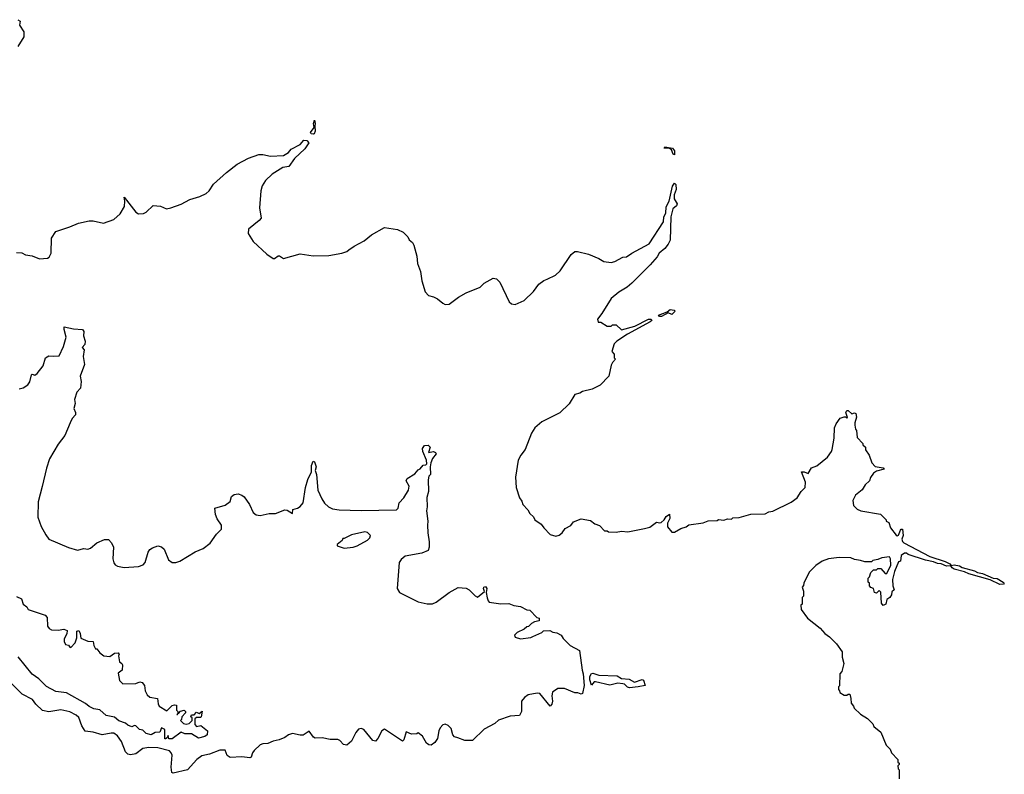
# Model space of a CAD drawing. Extents: x 2240384 to 2404287, y 351326 to 526670.
# Tile 195 of 256: x 2260379 to 2267981, y 517150 to 522977. Entities that reach past the tile are written whole.
import ezdxf

# ---------------------------------------------------------------- set-up
doc = ezdxf.new("R2010")
doc.units = 0

msp = doc.modelspace()

# ---------------------------------------------------------------- linework, layer by layer
at = {"layer": '0CON20XD'}
for points in [[(2260365.8, 522976.5), (2260382.5, 522965), (2260377.5, 522935), (2260411.7, 522881.7), (2260410, 522845), (2260365, 522770)], [(2262645, 522093.3), (2262628.8, 522095), (2262623.1, 522105), (2262652.5, 522145), (2262646.7, 522175), (2262655, 522200), (2262661.2, 522175), (2262656.7, 522155), (2262660, 522115), (2262653.8, 522096.2), (2262645, 522093.3)], [(2260355, 521178.8), (2260395, 521176.7), (2260425, 521160), (2260474.2, 521154.2), (2260530.7, 521130.7), (2260593.8, 521136.2), (2260606.1, 521143.9), (2260621.2, 521175), (2260625, 521290), (2260657.7, 521342.3), (2260765, 521376.2), (2260834.2, 521405.8), (2260915, 521423.8), (2260945, 521423.8), (2261025, 521406.2), (2261105, 521433.3), (2261155, 521477.5), (2261187, 521533), (2261191.2, 521575), (2261185, 521606.2), (2261275, 521489.4), (2261295, 521477.5), (2261335, 521481.4), (2261355, 521490), (2261408.8, 521541.2), (2261465, 521536), (2261513.6, 521516.4), (2261545, 521524), (2261625, 521551.2), (2261692.7, 521587.3), (2261769.5, 521610.5), (2261817.5, 521635), (2261842.5, 521655), (2261874.1, 521705.9), (2261975, 521797.5), (2262059.3, 521860.7), (2262145, 521906.7), (2262225, 521936.2), (2262255, 521936.2), (2262316.1, 521923.9), (2262415, 521928), (2262455, 521950), (2262475, 521977.5), (2262545, 522013.3), (2262572.7, 522047.3), (2262597.1, 522045), (2262610.8, 522025), (2262581.3, 521978.7), (2262500, 521905), (2262456.4, 521843.6), (2262410, 521835), (2262327.5, 521785), (2262276.7, 521735), (2262252, 521695), (2262242, 521655), (2262230, 521525), (2262242.5, 521445), (2262227.5, 521425), (2262145, 521360), (2262142.5, 521325), (2262182.5, 521265), (2262287.5, 521165), (2262335, 521132.5), (2262346.7, 521133.3), (2262375, 521152.5), (2262385, 521152.5), (2262415, 521132.5), (2262545, 521167.5), (2262645, 521152.5), (2262765, 521156.7), (2262865, 521173.3), (2262905, 521186.7), (2262921.2, 521198.8), (2262960.9, 521229.1), (2263039.8, 521270.2), (2263095, 521314.2), (2263195, 521372.5), (2263295, 521357.5), (2263340, 521335), (2263375, 521300), (2263387, 521277), (2263412.5, 521255), (2263423.3, 521235), (2263445, 521150), (2263449.2, 521095), (2263472.7, 521032.7), (2263485, 520960), (2263510, 520875), (2263535, 520847.5), (2263575, 520837.5), (2263605, 520822.5), (2263645, 520787.5), (2263665, 520777.5), (2263695, 520780), (2263766.4, 520833.6), (2263825, 520866.7), (2263935, 520912.5), (2263965, 520942.5), (2264035, 520980), (2264060, 520975), (2264085, 520950), (2264157, 520797), (2264175, 520782.5), (2264205, 520777.5), (2264275, 520807.5), (2264345, 520877.5), (2264387.5, 520935), (2264426.4, 520963.6), (2264452.5, 520972.5), (2264515, 521003.3), (2264553, 521037), (2264636.4, 521163.6), (2264665, 521186.7), (2264685, 521186.7), (2264770, 521165), (2264851.7, 521131.7), (2264888.3, 521108.3), (2264945, 521101.2), (2264975, 521108.8), (2265035, 521143.3), (2265065, 521146.2), (2265105, 521173.8), (2265240, 521245), (2265350, 521415), (2265353.1, 521455), (2265367.8, 521482.2), (2265369.6, 521530.4), (2265394.2, 521575), (2265418.2, 521691.8), (2265435, 521713.3), (2265444.1, 521704.1), (2265448.9, 521665), (2265431.2, 521625), (2265432.7, 521592.7), (2265456.2, 521555), (2265450.8, 521539.2), (2265421.2, 521515), (2265406.7, 521455), (2265402.5, 521275), (2265385, 521242.5), (2265359.3, 521210.7), (2265317.5, 521175), (2265300, 521145), (2265246.2, 521085), (2265105, 520943.3), (2265068.8, 520911.2), (2265005, 520873.3), (2264946.7, 520825), (2264873, 520707), (2264840, 520665), (2264845, 520640), (2264865, 520640), (2264915, 520610), (2264945, 520610), (2264955, 520620), (2264985, 520620), (2265025, 520582.5), (2265128.9, 520611.1), (2265235, 520663.8), (2265253.6, 520663.6), (2265258.8, 520655), (2265247.4, 520642.6), (2265071.6, 520548.4), (2264990, 520495), (2264970, 520475), (2264950, 520415), (2264970, 520395), (2264970, 520365), (2264980, 520355), (2264955, 520330), (2264945, 520310), (2264927, 520223), (2264860, 520155), (2264800, 520125), (2264725, 520106.7), (2264705, 520093.3), (2264665, 520082.5), (2264620.5, 520009.5), (2264548.8, 519941.2), (2264409.5, 519870.5), (2264356.7, 519825), (2264330, 519785), (2264280.7, 519659.3), (2264247.5, 519615), (2264227.5, 519575), (2264207.5, 519445), (2264212.5, 519365), (2264237.5, 519285), (2264255, 519260), (2264263.9, 519233.9), (2264303, 519193), (2264317.5, 519165), (2264345, 519137.5), (2264357.5, 519115), (2264405, 519082.5), (2264425, 519052.5), (2264475, 519002.5), (2264518.3, 518988.3), (2264545, 518997.5), (2264566.4, 519013.6), (2264590.7, 519049.3), (2264635, 519072.5), (2264655, 519100), (2264715, 519122.5), (2264785, 519110), (2264820, 519085), (2264855, 519070), (2264895, 519030), (2264915, 519030), (2264925, 519022.5), (2264985, 519020), (2265025, 519027.5), (2265075, 519022.5), (2265203, 519047), (2265245, 519057.5), (2265295, 519096.7), (2265321.2, 519091.2), (2265332.5, 519095), (2265356, 519114), (2265370.3, 519139.7), (2265395, 519157.5), (2265398.8, 519125), (2265380.7, 519089.3), (2265380.7, 519060.7), (2265415, 519020), (2265435, 519020), (2265483, 519047), (2265525, 519060), (2265545, 519077.5), (2265655, 519092.5), (2265695, 519107.5), (2265765, 519110), (2265775, 519117.5), (2265815, 519112.5), (2265845, 519122.5), (2265875, 519120), (2265885, 519130), (2265935, 519132.5), (2266025, 519157.5), (2266135, 519162.5), (2266163, 519177), (2266195, 519182.5), (2266335, 519252.5), (2266382.5, 519285), (2266412.5, 519335), (2266442.5, 519365), (2266445.6, 519405), (2266414.3, 519485.7), (2266435.8, 519485.8), (2266466.2, 519473.8), (2266493.6, 519516.4), (2266535, 519532.5), (2266615, 519600), (2266647, 519643), (2266651.7, 519658.3), (2266667.5, 519745), (2266670, 519825), (2266683, 519857), (2266715, 519900), (2266745, 519910), (2266755, 519910), (2266765, 519900), (2266770, 519905)], [(2265435, 521933.8), (2265425, 521937.5), (2265412.3, 521972.3), (2265395, 521983.3), (2265355, 521984), (2265360, 521995), (2265420, 521985), (2265435.8, 521965), (2265435, 521933.8)], [(2265335, 520684.3), (2265320, 520685), (2265312.5, 520695), (2265379.3, 520720.7), (2265402.1, 520737.9), (2265432.5, 520735), (2265440, 520725), (2265415, 520701.2), (2265385, 520712.5), (2265335, 520684.3)], [(2260375, 520127.1), (2260405, 520134), (2260443, 520157), (2260458.3, 520181.7), (2260470, 520235), (2260475, 520240), (2260495, 520231.2), (2260513.8, 520245), (2260560, 520305), (2260578.8, 520365), (2260605, 520381.2), (2260638.3, 520378.3), (2260685, 520380), (2260717.1, 520452.9), (2260738.6, 520525), (2260722.5, 520585), (2260723.3, 520605), (2260795, 520590), (2260864.1, 520584.1), (2260875, 520570), (2260872.5, 520535), (2260885.6, 520495), (2260881.7, 520468.3), (2260862.5, 520445), (2260876.7, 520426.7), (2260867.8, 520375), (2260879.6, 520315), (2260846.2, 520225), (2260854.2, 520184.2), (2260847.3, 520132.7), (2260820.5, 520099.5), (2260803.3, 520045), (2260807.7, 520012.3), (2260796, 519975), (2260810, 519945), (2260810, 519925), (2260785, 519896.7), (2260768, 519865), (2260728, 519765), (2260675, 519700), (2260609.2, 519585), (2260585.6, 519515), (2260552, 519372), (2260521.2, 519255), (2260520, 519135), (2260544.1, 519064.1), (2260579.5, 518999.5), (2260605, 518966.7), (2260755, 518902), (2260825, 518881.2), (2260875, 518893.8), (2260905, 518887.5), (2260925, 518895.6), (2260975, 518937.1), (2261035, 518963.8), (2261065, 518963.3), (2261088.3, 518938.3), (2261103.3, 518905), (2261097.5, 518815), (2261105, 518783.3), (2261115, 518768.8), (2261135, 518756.2), (2261185, 518748), (2261295, 518754), (2261332.3, 518767.7), (2261348, 518785), (2261371.2, 518865), (2261382.5, 518885), (2261405, 518900), (2261445, 518913.3), (2261475, 518906.7), (2261495, 518887.5), (2261526.7, 518805), (2261555, 518786.2), (2261585, 518786.2), (2261615, 518796.2), (2261733.2, 518866.8), (2261795.7, 518894.3), (2261848.8, 518935), (2261897.5, 519005), (2261937, 519043), (2261937.5, 519075), (2261903.8, 519123.8), (2261890, 519155), (2261886.7, 519205), (2261965, 519227.5), (2262002.9, 519257.1), (2262014.3, 519295), (2262035, 519310.6), (2262065.5, 519315.5), (2262095, 519306), (2262112.7, 519292.7), (2262154.2, 519234.2), (2262181.2, 519171.2), (2262205, 519154.4), (2262235, 519148.8), (2262306, 519164), (2262355, 519162.9), (2262425, 519192), (2262445, 519189.2), (2262486.4, 519163.6), (2262487.5, 519195), (2262525, 519204), (2262545, 519217.5), (2262566.5, 519245), (2262586.2, 519365), (2262602.5, 519427.5), (2262631.2, 519485), (2262632, 519535), (2262645, 519567.5), (2262655, 519562.5), (2262668, 519525), (2262660, 519495), (2262670.8, 519465), (2262680, 519345), (2262712.5, 519277.5), (2262732.7, 519242.7), (2262764.5, 519214.5), (2262795, 519200.8), (2262845, 519192.5), (2263015, 519187.1), (2263287.7, 519192.3), (2263301.2, 519205), (2263308.8, 519245), (2263346.2, 519283.8), (2263380.9, 519345), (2263385.5, 519375), (2263363.2, 519415), (2263371.1, 519435), (2263430.6, 519469.4), (2263455, 519502.2), (2263471.7, 519508.3), (2263495, 519536), (2263515, 519540), (2263521.7, 519548.3), (2263520, 519575), (2263492, 519642), (2263488.9, 519665), (2263505, 519690), (2263532, 519692), (2263547.5, 519675), (2263534.3, 519634.3), (2263575, 519642.5), (2263590, 519635), (2263593.3, 519625), (2263565, 519587.5), (2263552.5, 519555), (2263547.5, 519525), (2263550, 519465), (2263538.3, 519451.7), (2263532.5, 519425), (2263536.2, 519335), (2263522.7, 519287.3), (2263525.6, 519214.4), (2263520, 519185), (2263531.2, 519105), (2263526.7, 519075), (2263530, 519015), (2263540, 518945), (2263540, 518905), (2263533, 518877), (2263485, 518858), (2263355, 518833.8), (2263325, 518808.8), (2263309.2, 518785), (2263293.8, 518585), (2263312.5, 518555), (2263455, 518482.5), (2263525, 518466.7), (2263565, 518466.7), (2263595, 518480), (2263695, 518553.3), (2263765, 518592.5), (2263826.7, 518586.7), (2263850, 518575), (2263895, 518527.5), (2263915, 518517.5), (2263968.3, 518561.7), (2263959.2, 518585), (2263963.6, 518596.4), (2263975, 518600), (2263986, 518585), (2263980, 518555), (2263988.3, 518511.7), (2263995, 518490), (2264005, 518480), (2264095, 518467.5), (2264155, 518470), (2264193, 518453), (2264247, 518447), (2264295, 518420), (2264317, 518417), (2264371.7, 518361.7), (2264390, 518355), (2264390, 518335), (2264353, 518327), (2264330, 518315), (2264308.3, 518291.7), (2264295, 518290), (2264275, 518270), (2264220, 518245), (2264200, 518225), (2264205, 518210), (2264245, 518197.5), (2264325, 518207.5), (2264340, 518215), (2264410, 518245), (2264423, 518257), (2264471.7, 518261.7), (2264495, 518247.5), (2264525, 518242.5), (2264560, 518225), (2264575, 518200), (2264630, 518145), (2264702.5, 518105), (2264721.1, 517955), (2264730, 517925), (2264736.3, 517836.3), (2264725, 517773.3), (2264715, 517768.8), (2264688.3, 517778.3), (2264665, 517778.8), (2264585, 517813.8), (2264535, 517813.3), (2264494, 517785), (2264488.8, 517755), (2264493.3, 517715), (2264487.7, 517692.3), (2264475, 517677.5), (2264395, 517774), (2264375, 517778), (2264305, 517764), (2264275.8, 517744.2), (2264254.1, 517715.9), (2264254, 517635), (2264237.5, 517605), (2264165, 517600), (2264075, 517568.8), (2264048.3, 517541.7), (2263965, 517500), (2263875, 517410), (2263815, 517410), (2263762.9, 517432.9)], [(2266770, 519905), (2266756.7, 519945), (2266765, 519960), (2266775, 519958.8), (2266805, 519932.5), (2266825, 519941.2), (2266835, 519936.7), (2266841.2, 519908.8), (2266827.5, 519865), (2266827.5, 519845), (2266832.5, 519815), (2266840, 519805), (2266845, 519750), (2266890, 519705), (2266890, 519695), (2266910, 519675), (2266910, 519655), (2266937.5, 519615), (2266957.5, 519555), (2266985, 519526.7), (2267045, 519515.8), (2267052.5, 519505), (2266995, 519491.2), (2266970, 519475), (2266948.3, 519441.7), (2266940, 519415), (2266907.5, 519385), (2266885, 519347.5), (2266832.5, 519305), (2266812.5, 519265), (2266817.5, 519225), (2266845, 519197.5), (2266873.6, 519183.6), (2267025, 519160), (2267070, 519115), (2267070, 519105), (2267090, 519095), (2267103, 519053), (2267145, 518997.5), (2267155, 518992.5), (2267165, 518997.5), (2267178.8, 519035), (2267185, 519043.3), (2267195, 519042.5), (2267200, 518995), (2267191.2, 518965), (2267195, 518947.5), (2267205, 518936.2), (2267405, 518831.1), (2267523.6, 518793.6), (2267561.2, 518775), (2267571.7, 518761.7), (2267595, 518766.5), (2267635, 518759.5), (2267655, 518748.1), (2267752.2, 518722.2), (2267775, 518708.1), (2267811.8, 518701.8), (2267895, 518665.6), (2267925, 518661.5), (2267973.3, 518635), (2267981.2, 518625), (2267975, 518618.8), (2267945.9, 518615.9), (2267871.1, 518651.1), (2267708.5, 518698.5), (2267675, 518714.4), (2267595, 518733.1), (2267577.5, 518745), (2267569.3, 518759.3), (2267535, 518756.9), (2267495, 518774.3), (2267465, 518776.9), (2267435, 518790.6), (2267372.8, 518802.8), (2267238.6, 518848.6), (2267225, 518858), (2267211.7, 518858.3), (2267185, 518840), (2267180, 518795), (2267165, 518790), (2267133.6, 518716.4), (2267116.7, 518655), (2267120, 518605), (2267130, 518575), (2267111.7, 518558.3), (2267110, 518535), (2267097.5, 518515), (2267075, 518500), (2267067, 518463), (2267045, 518453.8), (2267031.9, 518471.9), (2267027, 518557), (2267015, 518570), (2266995, 518550), (2266980, 518555), (2266970, 518585), (2266951.7, 518591.7), (2266940, 518605), (2266940, 518625), (2266930, 518635), (2266930, 518665), (2266940, 518675), (2266951.7, 518708.3), (2266971.7, 518728.3), (2266995, 518730), (2267005, 518740), (2267028.3, 518738.3), (2267061.7, 518701.7), (2267075, 518700), (2267105.6, 518764.4), (2267103.3, 518813.3), (2267095, 518830), (2267035, 518822.5), (2267005, 518807.5), (2266965, 518800), (2266955, 518790), (2266905, 518790), (2266871.7, 518801.7), (2266825, 518807.5), (2266795, 518822.5), (2266705, 518823.3), (2266625, 518813.3), (2266575, 518796.7), (2266525, 518762.5), (2266475, 518710), (2266433, 518627), (2266431.7, 518608.3), (2266420, 518595), (2266430, 518565), (2266430, 518525), (2266420, 518515), (2266420, 518465), (2266410, 518455), (2266413.9, 518423.9), (2266462.5, 518355), (2266558.3, 518278.3), (2266595, 518236.7), (2266631.7, 518211.7), (2266685, 518157.5), (2266730, 518095), (2266730, 518055), (2266742.5, 518005), (2266727, 517943), (2266712.5, 517925), (2266707.5, 517832.5), (2266700, 517825), (2266700, 517805), (2266710, 517795), (2266711.7, 517781.7), (2266745, 517760), (2266765, 517760), (2266775, 517770), (2266788.3, 517768.3), (2266797.5, 517735), (2266798.3, 517698.3), (2266817, 517677), (2266821.7, 517661.7), (2266870, 517615), (2266925, 517580), (2266965, 517540), (2266975, 517520), (2267027.5, 517475), (2267070, 517375), (2267100, 517345), (2267110, 517315), (2267160, 517265), (2267160, 517245), (2267170, 517235), (2267170, 517225), (2267160, 517215), (2267163, 517193), (2267170, 517185), (2267170, 517115)], [(2262885, 518897.5), (2262955, 518903.3), (2262985, 518913.3), (2263065, 518957.5), (2263082.5, 518975), (2263087.5, 518995), (2263065, 519017.5), (2263045, 519022.5), (2262940.7, 518999.3), (2262885, 518970), (2262875, 518970), (2262870, 518955), (2262830, 518925), (2262830, 518915), (2262885, 518897.5)], [(2260353.9, 518523.9), (2260394, 518504), (2260405.8, 518465), (2260433, 518443), (2260445, 518423.3), (2260575, 518380), (2260591.7, 518361.7), (2260593.8, 518295), (2260607.5, 518275), (2260625, 518266.7), (2260675, 518263.3), (2260720.7, 518270.7), (2260745, 518260), (2260742.5, 518235), (2260722.5, 518195), (2260722.5, 518175), (2260733.6, 518153.6), (2260756.7, 518146.7), (2260765, 518132.5), (2260775, 518130), (2260807.5, 518165), (2260820, 518205), (2260820, 518255), (2260835, 518260), (2260847, 518237), (2260851.7, 518201.7), (2260905, 518177.5), (2260946.7, 518176.7), (2260952.5, 518145), (2260965, 518120), (2260975, 518120), (2260997, 518087), (2261027.5, 518065), (2261075, 518060), (2261110, 518085), (2261138.3, 518088.3), (2261147.5, 518075), (2261142.5, 518065), (2261148.3, 518018.3), (2261166.4, 518006.4), (2261172.5, 517995), (2261170, 517955), (2261138.3, 517931.7), (2261150, 517875), (2261175, 517850), (2261275, 517852.5), (2261307, 517863), (2261325, 517860), (2261343.3, 517835), (2261348, 517795), (2261363.1, 517763.1), (2261385, 517746.2), (2261442.5, 517735), (2261447.5, 517695), (2261457, 517677), (2261515, 517640), (2261555, 517682.5), (2261575, 517687.5), (2261590, 517685), (2261590, 517645), (2261600, 517635), (2261600, 517620), (2261591.7, 517611.7), (2261598.3, 517611.7), (2261600, 517620), (2261608.3, 517621.7), (2261621.7, 517638.3), (2261650, 517645), (2261660, 517635), (2261660, 517625), (2261630, 517595), (2261627, 517573), (2261620, 517565), (2261643, 517543), (2261665, 517536.7), (2261688.3, 517541.7), (2261710, 517565), (2261710, 517585), (2261700, 517595), (2261705, 517610), (2261725, 517610), (2261745, 517630), (2261765, 517620), (2261788.3, 517638.3), (2261780, 517595), (2261775, 517590), (2261745, 517590), (2261731.7, 517578.3), (2261730, 517535), (2261745, 517520), (2261777, 517527), (2261830, 517485), (2261827.5, 517455), (2261808.3, 517441.7), (2261758.3, 517428.3), (2261705, 517462.5), (2261655, 517463.3), (2261625, 517476.7), (2261555, 517423.1), (2261530, 517425), (2261525, 517450), (2261518.3, 517431.7), (2261504.1, 517424.1), (2261500, 517425), (2261500, 517495), (2261475, 517510), (2261460, 517475), (2261425, 517473.3), (2261395, 517454.4), (2261355, 517466.2), (2261330, 517490), (2261304, 517495), (2261275, 517523.8), (2261265, 517526.2), (2261245, 517515.8), (2261215, 517529.5), (2261196.2, 517546.2), (2261145, 517562.7), (2261111.1, 517591.1), (2261046.7, 517605), (2260997.8, 517647.8), (2260952, 517655), (2260915, 517674.6), (2260887.8, 517697.8), (2260739.3, 517779.3), (2260658.7, 517788.7), (2260585, 517827.1), (2260526.8, 517886.7), (2260475, 517924.5), (2260368.3, 518058.3)], [(2263762.9, 517432.9), (2263735, 517438.8), (2263724.4, 517454.4), (2263709.2, 517505), (2263686.8, 517526.8), (2263665, 517536.2), (2263645, 517533.3), (2263625, 517510), (2263614.2, 517485), (2263603.8, 517426.2), (2263583.8, 517395), (2263555, 517376.2), (2263538.3, 517378.3), (2263520.3, 517390.3), (2263488.8, 517445), (2263455, 517470), (2263445, 517462.5), (2263405, 517460), (2263361.7, 517478.3), (2263345, 517417.5), (2263335, 517406.7), (2263195, 517498.8), (2263175, 517486.2), (2263145, 517426), (2263125, 517405.7), (2263105, 517412.5), (2263035, 517495.7), (2263015, 517503.1), (2262995, 517498.1), (2262975, 517474), (2262940.6, 517405), (2262905, 517374), (2262880.3, 517380.3), (2262850.9, 517410.9), (2262835, 517418.5), (2262775, 517417.8), (2262715, 517432), (2262660.2, 517430.3), (2262648.1, 517438.1), (2262615, 517482.5), (2262566.7, 517453.3), (2262545, 517452.3), (2262484.3, 517465.7), (2262455, 517456), (2262426.2, 517435), (2262382.7, 517417.3), (2262335, 517406), (2262295, 517388.4), (2262255, 517384.7), (2262235, 517376.7), (2262190, 517335), (2262176, 517315), (2262165, 517282.5), (2262155, 517277.5), (2262094.3, 517284.3), (2262005, 517280.6), (2261980.8, 517295), (2261965, 517336), (2261925, 517337.3), (2261845, 517306.9), (2261785, 517292.9), (2261747.5, 517265), (2261675, 517183.6), (2261565, 517158), (2261554.4, 517165), (2261548.8, 517205), (2261555, 517297.5), (2261549.5, 517315), (2261535, 517330.5), (2261445.9, 517354.1), (2261375, 517357.9), (2261330.9, 517349.1), (2261275, 517309.3), (2261235, 517299.4), (2261214.5, 517305), (2261195, 517322.7), (2261164.7, 517404.7), (2261135, 517447.1), (2261105, 517466.7), (2261085, 517468.5), (2261015, 517456.2), (2260945, 517475.2), (2260884, 517484), (2260858, 517525), (2260835, 517589.2), (2260815, 517606.7), (2260765, 517632.3), (2260697.3, 517647.3), (2260605, 517633.1), (2260555, 517642.7), (2260502.6, 517692.6), (2260476.9, 517726.9), (2260399.1, 517769.1), (2260292.5, 517875)], [(2265088, 517818), (2265072.4, 517822.4), (2265048.6, 517845), (2265035, 517849.1), (2264996.4, 517853.6), (2264935, 517837.5), (2264825, 517865.4), (2264815, 517864), (2264795, 517838.8), (2264780.3, 517880.3), (2264779.8, 517905), (2264795, 517927.5), (2264805, 517930), (2264850, 517915), (2264990.9, 517910.9), (2265025, 517890.9), (2265085, 517884), (2265125, 517860.6), (2265185, 517883.2), (2265196.3, 517876.3), (2265208.6, 517835), (2265155, 517824.7), (2265088, 517818)]]:
    msp.add_lwpolyline(points, dxfattribs=at)

doc.saveas('drawing.dxf')
